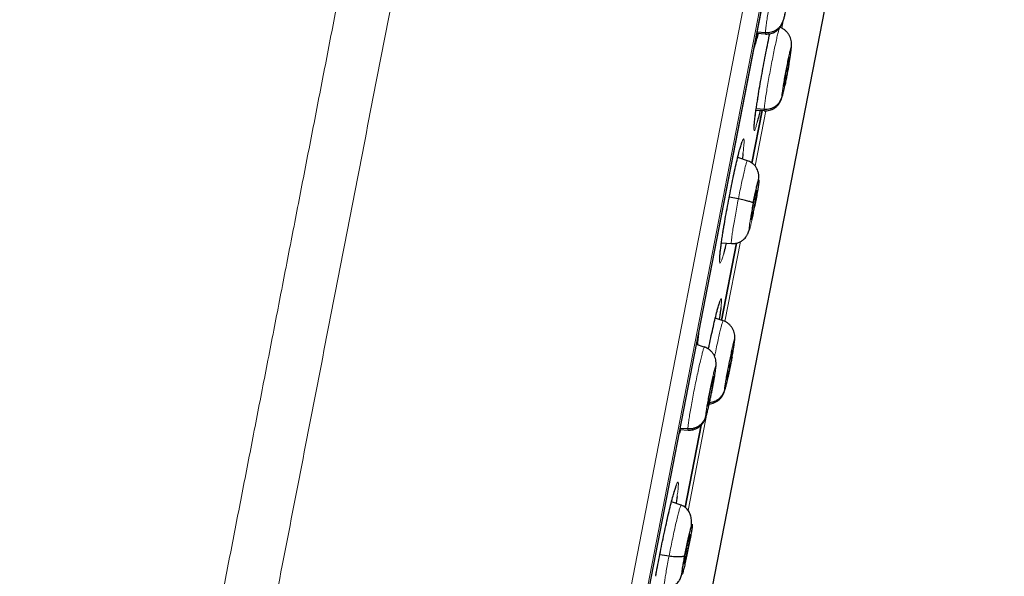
# Model space of a CAD drawing. Header units: millimetres. Extents: x 8 to 2314, y 12 to 2305.
# Tile 152 of 156: x 1632 to 1662, y 1801 to 1818. Entities that reach past the tile are written whole.
import ezdxf

# ---------------------------------------------------------------- set-up
doc = ezdxf.new("R2010")
doc.units = ezdxf.units.MM

msp = doc.modelspace()

# ---------------------------------------------------------------- linework, layer by layer
at = {"color": 252, "linetype": 'Continuous', "lineweight": 0}
for p, q in [((1643.731, 1764.411), (1661.663, 1856.666)), ((1662.056, 1856.116), (1644.301, 1764.774)), ((1644.494, 1765.491), (1661.966, 1855.379)), ((1655.365, 1817.699), (1655.408, 1817.918)), ((1654.628, 1815.507), (1654.652, 1815.658)), ((1654.56, 1813.556), (1654.883, 1815.219)), ((1653.588, 1811.524), (1653.612, 1811.673)), ((1653.651, 1808.88), (1654.118, 1811.283)), ((1652.546, 1803.196), (1653.123, 1806.161)), ((1652.284, 1805.522), (1652.259, 1805.433)), ((1651.571, 1801.22), (1651.597, 1801.366))]:
    msp.add_line(p, q, dxfattribs=at)
at = {"color": 7, "linetype": 'Continuous', "lineweight": 30}
for p, q in [((1644.502, 1765.525), (1661.961, 1855.344)), ((1650.577, 1786.986), (1659.66, 1833.717)), ((1654.614, 1817.547), (1654.877, 1817.528)), ((1654.653, 1817.544), (1654.616, 1817.386)), ((1654.871, 1817.56), (1654.62, 1817.578)), ((1654.882, 1817.534), (1654.877, 1817.528)), ((1655.651, 1817.124), (1655.658, 1817.202)), ((1655.59, 1816.832), (1655.592, 1816.82)), ((1654.631, 1815.527), (1654.653, 1815.662)), ((1654.466, 1813.644), (1654.774, 1815.227)), ((1654.774, 1815.227), (1654.466, 1813.644)), ((1654.588, 1815.239), (1654.841, 1815.221)), ((1654.833, 1815.253), (1654.592, 1815.27)), ((1654.842, 1815.227), (1654.838, 1815.221)), ((1654.329, 1813.716), (1654.037, 1813.811)), ((1654.057, 1812.566), (1653.782, 1812.622)), ((1654.537, 1812.35), (1654.502, 1812.356)), ((1653.592, 1811.544), (1653.613, 1811.678)), ((1653.546, 1811.243), (1653.85, 1811.222)), ((1653.546, 1808.909), (1653.999, 1811.238)), ((1653.999, 1811.238), (1653.547, 1808.915)), ((1653.597, 1808.899), (1653.361, 1808.976)), ((1653.596, 1808.893), (1653.601, 1808.899)), ((1653.942, 1808.304), (1653.951, 1808.387)), ((1653.033, 1808.112), (1652.795, 1808.189)), ((1653.032, 1808.106), (1653.037, 1808.112)), ((1653.88, 1808.001), (1653.873, 1808.003)), ((1653.879, 1808.013), (1653.88, 1808.001)), ((1653.316, 1807.214), (1653.308, 1807.216)), ((1653.314, 1807.225), (1653.316, 1807.214)), ((1652.454, 1803.293), (1652.934, 1805.761)), ((1652.934, 1805.76), (1652.454, 1803.292)), ((1652.313, 1805.635), (1652.284, 1805.522)), ((1652.298, 1805.636), (1652.543, 1805.618)), ((1652.537, 1805.65), (1652.304, 1805.667)), ((1652.548, 1805.624), (1652.543, 1805.619)), ((1652.333, 1803.362), (1652.045, 1803.456)), ((1652.554, 1802.137), (1652.52, 1802.144)), ((1651.971, 1801.824), (1651.693, 1801.87)), ((1651.575, 1801.241), (1651.598, 1801.37))]:
    msp.add_line(p, q, dxfattribs=at)
at = {"color": 252, "linetype": 'Continuous', "lineweight": 0}
for points, knots in [([(1651.472, 1858.832), (1651.468, 1858.809), (1651.459, 1858.765), (1651.389, 1858.404), (1651.277, 1857.829), (1651.121, 1857.024), (1650.921, 1855.996), (1650.679, 1854.75), (1650.396, 1853.293), (1650.073, 1851.631), (1649.711, 1849.773), (1649.314, 1847.729), (1648.882, 1845.508), (1648.419, 1843.122), (1647.925, 1840.582), (1647.404, 1837.902), (1646.858, 1835.095), (1646.291, 1832.174), (1645.704, 1829.155), (1645.101, 1826.053), (1644.484, 1822.883), (1643.858, 1819.661), (1643.225, 1816.403), (1642.588, 1813.126), (1641.95, 1809.845), (1641.315, 1806.579), (1640.686, 1803.342), (1640.066, 1800.151), (1639.458, 1797.022), (1638.865, 1793.971), (1638.29, 1791.013), (1637.735, 1788.162), (1637.205, 1785.434), (1636.701, 1782.841), (1636.226, 1780.398), (1635.783, 1778.115), (1635.372, 1776.005), (1634.998, 1774.078), (1634.661, 1772.343), (1634.363, 1770.813), (1634.103, 1769.477), (1633.966, 1768.769), (1633.897, 1768.415)], [0, 0, 0, 0, 0.025, 0.05, 0.075, 0.1, 0.125, 0.15, 0.175, 0.2, 0.225, 0.25, 0.275, 0.3, 0.325, 0.35, 0.375, 0.4, 0.425, 0.45, 0.475, 0.5, 0.525, 0.55, 0.575, 0.6, 0.625, 0.65, 0.675, 0.7, 0.725, 0.75, 0.775, 0.8, 0.825, 0.85, 0.875, 0.9, 0.925, 0.95, 0.975, 1, 1, 1, 1]), ([(1632.44, 1769.305), (1632.478, 1769.501), (1632.555, 1769.895), (1632.686, 1770.568), (1632.828, 1771.299), (1632.983, 1772.095), (1633.149, 1772.947), (1633.325, 1773.853), (1633.511, 1774.811), (1633.707, 1775.823), (1633.916, 1776.897), (1634.136, 1778.032), (1634.369, 1779.227), (1634.611, 1780.473), (1634.862, 1781.768), (1635.122, 1783.103), (1635.388, 1784.474), (1635.661, 1785.879), (1635.942, 1787.323), (1636.232, 1788.813), (1636.53, 1790.349), (1636.837, 1791.927), (1637.15, 1793.538), (1637.469, 1795.179), (1637.792, 1796.838), (1638.117, 1798.511), (1638.444, 1800.195), (1638.776, 1801.899), (1639.112, 1803.63), (1639.453, 1805.386), (1639.799, 1807.164), (1640.146, 1808.95), (1640.495, 1810.742), (1640.841, 1812.525), (1641.186, 1814.297), (1641.527, 1816.054), (1641.867, 1817.804), (1642.208, 1819.555), (1642.548, 1821.303), (1642.886, 1823.047), (1643.222, 1824.772), (1643.553, 1826.477), (1643.878, 1828.15), (1644.197, 1829.788), (1644.508, 1831.39), (1644.814, 1832.964), (1645.116, 1834.517), (1645.413, 1836.046), (1645.705, 1837.548), (1645.989, 1839.01), (1646.266, 1840.432), (1646.532, 1841.8), (1646.787, 1843.115), (1647.033, 1844.376), (1647.268, 1845.589), (1647.496, 1846.759), (1647.714, 1847.884), (1647.924, 1848.96), (1648.122, 1849.98), (1648.308, 1850.941), (1648.482, 1851.836), (1648.644, 1852.664), (1648.792, 1853.427), (1648.928, 1854.128), (1649.053, 1854.769), (1649.165, 1855.347), (1649.265, 1855.86), (1649.351, 1856.307), (1649.425, 1856.685), (1649.485, 1856.993), (1649.531, 1857.231), (1649.564, 1857.4), (1649.585, 1857.506), (1649.587, 1857.52), (1649.589, 1857.526)], [0, 0, 0, 0, 0.013945, 0.02789, 0.041835, 0.055781, 0.069728, 0.083426, 0.097126, 0.110826, 0.124528, 0.138481, 0.152437, 0.166395, 0.180356, 0.194319, 0.208035, 0.221754, 0.235476, 0.249202, 0.263181, 0.277165, 0.291153, 0.305146, 0.319147, 0.332905, 0.346672, 0.360448, 0.374234, 0.388281, 0.402337, 0.416398, 0.430461, 0.444524, 0.458331, 0.472132, 0.485923, 0.499702, 0.513718, 0.527724, 0.541722, 0.555714, 0.569704, 0.583443, 0.597184, 0.610928, 0.624677, 0.638684, 0.652696, 0.666713, 0.680732, 0.694752, 0.708523, 0.722296, 0.73607, 0.749845, 0.763872, 0.777899, 0.791927, 0.805955, 0.819984, 0.833763, 0.847543, 0.861323, 0.875104, 0.88909, 0.903078, 0.917066, 0.931055, 0.945045, 0.958784, 0.972523, 0.986262, 1, 1, 1, 1]), ([(1654.871, 1817.56), (1654.873, 1817.583), (1654.875, 1817.63), (1654.89, 1817.758), (1654.912, 1817.921), (1654.943, 1818.118), (1654.98, 1818.34), (1655.021, 1818.579), (1655.067, 1818.825), (1655.113, 1819.069), (1655.16, 1819.303), (1655.205, 1819.517), (1655.246, 1819.702), (1655.282, 1819.852), (1655.31, 1819.957), (1655.329, 1820.016), (1655.335, 1820.02), (1655.337, 1820.021)], [0, 0, 0, 0, 0.069097, 0.138105, 0.207141, 0.276152, 0.345155, 0.414098, 0.483005, 0.552004, 0.621003, 0.68991, 0.758853, 0.827855, 0.896866, 0.965903, 1, 1, 1, 1]), ([(1655.689, 1819.431), (1655.689, 1819.421), (1655.688, 1819.401), (1655.683, 1819.351), (1655.676, 1819.292), (1655.664, 1819.206), (1655.646, 1819.089), (1655.622, 1818.943), (1655.598, 1818.808), (1655.58, 1818.706), (1655.566, 1818.635), (1655.558, 1818.591), (1655.55, 1818.551), (1655.544, 1818.521), (1655.537, 1818.485), (1655.527, 1818.431), (1655.512, 1818.359), (1655.495, 1818.279), (1655.482, 1818.219), (1655.472, 1818.171), (1655.464, 1818.138), (1655.457, 1818.106), (1655.449, 1818.075), (1655.438, 1818.028), (1655.424, 1817.977), (1655.411, 1817.939), (1655.402, 1817.927), (1655.401, 1817.945), (1655.401, 1817.954)], [0, 0, 0, 0, 0.0482562, 0.0941128, 0.1377256, 0.1791204, 0.255047, 0.3220105, 0.3800303, 0.4290308, 0.4501716, 0.4690773, 0.4857513, 0.5001904, 0.5080041, 0.5323144, 0.5717367, 0.6064014, 0.6477006, 0.6660716, 0.685489, 0.7059531, 0.7274711, 0.7500552, 0.8114048, 0.8734997, 0.9363006, 1, 1, 1, 1]), ([(1654.833, 1815.253), (1654.834, 1815.276), (1654.837, 1815.322), (1654.853, 1815.451), (1654.876, 1815.614), (1654.907, 1815.81), (1654.944, 1816.032), (1654.987, 1816.271), (1655.032, 1816.517), (1655.079, 1816.762), (1655.125, 1816.995), (1655.17, 1817.209), (1655.21, 1817.394), (1655.245, 1817.543), (1655.273, 1817.649), (1655.285, 1817.682), (1655.29, 1817.698)], [0, 0, 0, 0, 0.072251, 0.144408, 0.216596, 0.288756, 0.360908, 0.432998, 0.50505, 0.577198, 0.649346, 0.721398, 0.793488, 0.86564, 0.937801, 1, 1, 1, 1]), ([(1654.877, 1817.528), (1654.877, 1817.527), (1654.871, 1817.52), (1654.871, 1817.541), (1654.871, 1817.56)], [0, 0, 0, 0, 0.1417783, 1, 1, 1, 1]), ([(1654.616, 1817.386), (1654.599, 1817.322), (1654.566, 1817.194), (1654.532, 1817.08), (1654.517, 1817.042), (1654.513, 1817.032)], [0, 0, 0, 0, 0.424978, 0.850526, 1, 1, 1, 1]), ([(1655.362, 1815.647), (1655.364, 1815.668), (1655.367, 1815.708), (1655.383, 1815.828), (1655.407, 1815.983), (1655.438, 1816.166), (1655.474, 1816.364), (1655.511, 1816.564), (1655.549, 1816.751), (1655.584, 1816.913), (1655.613, 1817.04), (1655.635, 1817.121), (1655.649, 1817.155), (1655.65, 1817.134), (1655.651, 1817.124)], [0, 0, 0, 0, 0.083335, 0.166666, 0.249998, 0.333328, 0.416666, 0.5, 0.583337, 0.666672, 0.750002, 0.833334, 0.916665, 1, 1, 1, 1]), ([(1655.651, 1817.124), (1655.65, 1817.114), (1655.649, 1817.094), (1655.644, 1817.044), (1655.636, 1816.985), (1655.624, 1816.899), (1655.605, 1816.783), (1655.588, 1816.678), (1655.579, 1816.628)], [0, 0, 0, 0, 0.149856, 0.292259, 0.427696, 0.556245, 0.792038, 1, 1, 1, 1]), ([(1655.455, 1815.978), (1655.449, 1815.951), (1655.441, 1815.912), (1655.431, 1815.865), (1655.423, 1815.832), (1655.416, 1815.799), (1655.408, 1815.768), (1655.397, 1815.722), (1655.384, 1815.67), (1655.371, 1815.632), (1655.363, 1815.62), (1655.363, 1815.638), (1655.362, 1815.647)], [0, 0, 0, 0, 0.104943, 0.151629, 0.200976, 0.252986, 0.307677, 0.365079, 0.521112, 0.678911, 0.838376, 1, 1, 1, 1]), ([(1654.624, 1814.875), (1654.612, 1814.828), (1654.586, 1814.732), (1654.557, 1814.648), (1654.537, 1814.611), (1654.526, 1814.628), (1654.525, 1814.698), (1654.534, 1814.819), (1654.553, 1814.985), (1654.572, 1815.131), (1654.582, 1815.203)], [0, 0, 0, 0, 0.11934, 0.245044, 0.370868, 0.496693, 0.622611, 0.748529, 0.874473, 1, 1, 1, 1]), ([(1654.838, 1815.221), (1654.837, 1815.22), (1654.832, 1815.213), (1654.833, 1815.234), (1654.833, 1815.253)], [0, 0, 0, 0, 0.140115, 1, 1, 1, 1]), ([(1654.107, 1814.082), (1654.115, 1814.111), (1654.138, 1814.197), (1654.169, 1814.292), (1654.199, 1814.363), (1654.219, 1814.38), (1654.229, 1814.343), (1654.229, 1814.254), (1654.218, 1814.12), (1654.203, 1813.996), (1654.196, 1813.935)], [0, 0, 0, 0, 0.067078, 0.201247, 0.33559, 0.469934, 0.604404, 0.738874, 0.873366, 1, 1, 1, 1]), ([(1654.057, 1812.566), (1654.073, 1812.647), (1654.105, 1812.81), (1654.152, 1813.039), (1654.198, 1813.247), (1654.239, 1813.425), (1654.274, 1813.567), (1654.302, 1813.664), (1654.32, 1813.714), (1654.326, 1813.712), (1654.328, 1813.711)], [0, 0, 0, 0, 0.1307054, 0.261231, 0.3918134, 0.5223499, 0.6528693, 0.7832789, 0.9136194, 1, 1, 1, 1]), ([(1653.852, 1811.227), (1653.85, 1811.226), (1653.844, 1811.222), (1653.844, 1811.262), (1653.851, 1811.347), (1653.868, 1811.48), (1653.893, 1811.651), (1653.926, 1811.853), (1653.965, 1812.079), (1654.009, 1812.32), (1654.041, 1812.484), (1654.057, 1812.566)], [0, 0, 0, 0, 0.046014, 0.165259, 0.284346, 0.403496, 0.522747, 0.642014, 0.761322, 0.880579, 1, 1, 1, 1]), ([(1654.546, 1812.326), (1654.533, 1812.26), (1654.507, 1812.129), (1654.469, 1811.951), (1654.435, 1811.802), (1654.407, 1811.692), (1654.387, 1811.631), (1654.376, 1811.62), (1654.376, 1811.661), (1654.386, 1811.752), (1654.406, 1811.886), (1654.433, 1812.053), (1654.467, 1812.244), (1654.492, 1812.377), (1654.505, 1812.443)], [0, 0, 0, 0, 0.083335, 0.166669, 0.250002, 0.333336, 0.416669, 0.499998, 0.58333, 0.666661, 0.749995, 0.833329, 0.916665, 1, 1, 1, 1]), ([(1653.606, 1810.902), (1653.592, 1810.852), (1653.563, 1810.754), (1653.531, 1810.667), (1653.507, 1810.63), (1653.493, 1810.646), (1653.49, 1810.716), (1653.497, 1810.836), (1653.514, 1811.002), (1653.533, 1811.147), (1653.543, 1811.22)], [0, 0, 0, 0, 0.124902, 0.249805, 0.374864, 0.499924, 0.625074, 0.750224, 0.87536, 1, 1, 1, 1]), ([(1653.449, 1809.316), (1653.452, 1809.329), (1653.471, 1809.399), (1653.497, 1809.48), (1653.526, 1809.552), (1653.543, 1809.569), (1653.55, 1809.531), (1653.547, 1809.446), (1653.536, 1809.348), (1653.531, 1809.3)], [0, 0, 0, 0, 0.036904, 0.197854, 0.358944, 0.520035, 0.681196, 0.842357, 1, 1, 1, 1]), ([(1653.341, 1807.83), (1653.349, 1807.867), (1653.373, 1807.986), (1653.413, 1808.176), (1653.46, 1808.39), (1653.503, 1808.574), (1653.54, 1808.724), (1653.569, 1808.829), (1653.588, 1808.887), (1653.594, 1808.892), (1653.596, 1808.893)], [0, 0, 0, 0, 0.066182, 0.210019, 0.353666, 0.497386, 0.64123, 0.785091, 0.929003, 1, 1, 1, 1]), ([(1652.872, 1808.588), (1652.871, 1808.572), (1652.867, 1808.512), (1652.853, 1808.387), (1652.837, 1808.27), (1652.831, 1808.226)], [0, 0, 0, 0, 0.182806, 0.694074, 1, 1, 1, 1]), ([(1652.537, 1805.65), (1652.539, 1805.673), (1652.541, 1805.72), (1652.558, 1805.848), (1652.582, 1806.011), (1652.615, 1806.207), (1652.654, 1806.429), (1652.698, 1806.667), (1652.746, 1806.913), (1652.796, 1807.157), (1652.845, 1807.39), (1652.893, 1807.603), (1652.936, 1807.787), (1652.973, 1807.937), (1653.004, 1808.042), (1653.023, 1808.1), (1653.03, 1808.105), (1653.032, 1808.106)], [0, 0, 0, 0, 0.069096, 0.138103, 0.207138, 0.276147, 0.345148, 0.414089, 0.482993, 0.55199, 0.620988, 0.689895, 0.758837, 0.827838, 0.896847, 0.965882, 1, 1, 1, 1]), ([(1653.638, 1806.831), (1653.639, 1806.851), (1653.642, 1806.891), (1653.66, 1807.011), (1653.685, 1807.166), (1653.718, 1807.349), (1653.756, 1807.546), (1653.796, 1807.745), (1653.836, 1807.932), (1653.872, 1808.094), (1653.903, 1808.22), (1653.926, 1808.301), (1653.94, 1808.335), (1653.942, 1808.314), (1653.942, 1808.304)], [0, 0, 0, 0, 0.083335, 0.166665, 0.249997, 0.333327, 0.416665, 0.499999, 0.583336, 0.666671, 0.750001, 0.833334, 0.916665, 1, 1, 1, 1]), ([(1653.942, 1808.304), (1653.941, 1808.294), (1653.94, 1808.274), (1653.934, 1808.224), (1653.926, 1808.165), (1653.913, 1808.08), (1653.894, 1807.964), (1653.875, 1807.859), (1653.866, 1807.809)], [0, 0, 0, 0, 0.149859, 0.292265, 0.427703, 0.556254, 0.792045, 1, 1, 1, 1]), ([(1653.073, 1806.044), (1653.074, 1806.064), (1653.077, 1806.105), (1653.093, 1806.225), (1653.119, 1806.379), (1653.151, 1806.562), (1653.189, 1806.76), (1653.229, 1806.959), (1653.269, 1807.145), (1653.306, 1807.307), (1653.337, 1807.433), (1653.361, 1807.514), (1653.376, 1807.548), (1653.378, 1807.527), (1653.378, 1807.517)], [0, 0, 0, 0, 0.083335, 0.166665, 0.249997, 0.333327, 0.416665, 0.499999, 0.583336, 0.666671, 0.750001, 0.833334, 0.916665, 1, 1, 1, 1]), ([(1653.378, 1807.517), (1653.378, 1807.506), (1653.377, 1807.487), (1653.372, 1807.437), (1653.364, 1807.378), (1653.351, 1807.292), (1653.332, 1807.176), (1653.306, 1807.03), (1653.281, 1806.895), (1653.261, 1806.793), (1653.247, 1806.723), (1653.238, 1806.678), (1653.23, 1806.639), (1653.223, 1806.609), (1653.216, 1806.573), (1653.204, 1806.519), (1653.189, 1806.447), (1653.171, 1806.367), (1653.157, 1806.307), (1653.146, 1806.26), (1653.138, 1806.227), (1653.13, 1806.195), (1653.122, 1806.163), (1653.11, 1806.117), (1653.096, 1806.066), (1653.082, 1806.028), (1653.073, 1806.016), (1653.073, 1806.034), (1653.073, 1806.044)], [0, 0, 0, 0, 0.04826, 0.09412, 0.137736, 0.179133, 0.255063, 0.322028, 0.380047, 0.429044, 0.450182, 0.469084, 0.485754, 0.500189, 0.508028, 0.532363, 0.571792, 0.606453, 0.647741, 0.666106, 0.685516, 0.705973, 0.727481, 0.750055, 0.811497, 0.873621, 0.936391, 1, 1, 1, 1]), ([(1653.746, 1807.215), (1653.742, 1807.197), (1653.732, 1807.15), (1653.72, 1807.095), (1653.709, 1807.047), (1653.701, 1807.014), (1653.693, 1806.982), (1653.685, 1806.951), (1653.673, 1806.904), (1653.659, 1806.853), (1653.646, 1806.815), (1653.638, 1806.803), (1653.638, 1806.821), (1653.638, 1806.831)], [0, 0, 0, 0, 0.063328, 0.161613, 0.205335, 0.251548, 0.300252, 0.351466, 0.405218, 0.551557, 0.699436, 0.848762, 1, 1, 1, 1]), ([(1652.543, 1805.619), (1652.542, 1805.618), (1652.537, 1805.61), (1652.537, 1805.632), (1652.537, 1805.65)], [0, 0, 0, 0, 0.142018, 1, 1, 1, 1]), ([(1652.132, 1803.775), (1652.139, 1803.801), (1652.163, 1803.884), (1652.195, 1803.976), (1652.226, 1804.047), (1652.246, 1804.064), (1652.255, 1804.028), (1652.252, 1803.939), (1652.239, 1803.806), (1652.222, 1803.682), (1652.214, 1803.623)], [0, 0, 0, 0, 0.060403, 0.195798, 0.331327, 0.466855, 0.602414, 0.737972, 0.873443, 1, 1, 1, 1]), ([(1651.971, 1801.824), (1651.986, 1801.905), (1652.018, 1802.066), (1652.069, 1802.312), (1652.12, 1802.55), (1652.169, 1802.772), (1652.215, 1802.968), (1652.255, 1803.131), (1652.289, 1803.255), (1652.314, 1803.332), (1652.329, 1803.366), (1652.332, 1803.359), (1652.332, 1803.357)], [0, 0, 0, 0, 0.107879, 0.21561, 0.323388, 0.431128, 0.538854, 0.646489, 0.754067, 0.861786, 0.969506, 1, 1, 1, 1]), ([(1651.826, 1800.876), (1651.823, 1800.877), (1651.818, 1800.879), (1651.822, 1800.939), (1651.834, 1801.045), (1651.857, 1801.194), (1651.888, 1801.378), (1651.925, 1801.589), (1651.956, 1801.746), (1651.971, 1801.824)], [0, 0, 0, 0, 0.112576, 0.260325, 0.408198, 0.556091, 0.704036, 0.851916, 1, 1, 1, 1])]:
    msp.add_open_spline(points, degree=3, knots=knots, dxfattribs=at)
at = {"color": 7, "linetype": 'Continuous', "lineweight": 30}
for points, knots in [([(1654.877, 1817.524), (1654.902, 1817.524), (1654.954, 1817.522), (1655.033, 1817.536), (1655.115, 1817.563), (1655.192, 1817.606), (1655.252, 1817.655), (1655.294, 1817.701), (1655.323, 1817.738), (1655.347, 1817.775), (1655.368, 1817.812), (1655.385, 1817.849), (1655.402, 1817.896), (1655.421, 1817.957), (1655.444, 1818.047), (1655.471, 1818.164), (1655.499, 1818.295), (1655.526, 1818.425), (1655.545, 1818.521), (1655.554, 1818.572), (1655.555, 1818.577)], [0, 0, 0, 0, 0.046095, 0.092755, 0.141338, 0.194137, 0.249052, 0.276098, 0.303335, 0.332264, 0.36505, 0.404011, 0.451302, 0.530698, 0.628761, 0.738705, 0.824568, 0.909343, 0.991146, 1, 1, 1, 1]), ([(1655.401, 1817.954), (1655.394, 1817.926), (1655.379, 1817.868), (1655.337, 1817.789), (1655.282, 1817.718), (1655.215, 1817.657), (1655.138, 1817.609), (1655.053, 1817.577), (1654.963, 1817.558), (1654.902, 1817.559), (1654.871, 1817.56)], [0, 0, 0, 0, 0.124248, 0.24908, 0.374343, 0.499668, 0.624891, 0.750155, 0.875286, 1, 1, 1, 1]), ([(1654.652, 1815.658), (1654.656, 1815.681), (1654.674, 1815.796), (1654.713, 1816.023), (1654.767, 1816.334), (1654.825, 1816.65), (1654.885, 1816.963), (1654.944, 1817.258), (1654.984, 1817.45), (1655.002, 1817.533), (1655.002, 1817.533)], [0, 0, 0, 0, 0.039301, 0.1994, 0.359498, 0.519447, 0.679397, 0.839252, 0.999108, 1, 1, 1, 1]), ([(1655.658, 1817.192), (1655.658, 1817.223), (1655.657, 1817.285), (1655.639, 1817.37), (1655.609, 1817.449), (1655.566, 1817.523), (1655.513, 1817.59), (1655.451, 1817.647), (1655.382, 1817.693), (1655.33, 1817.713), (1655.304, 1817.723)], [0, 0, 0, 0, 0.1441837, 0.2862779, 0.4190432, 0.541358, 0.6574922, 0.7712545, 0.8850529, 1, 1, 1, 1]), ([(1655.579, 1816.627), (1655.58, 1816.631), (1655.588, 1816.678), (1655.602, 1816.763), (1655.621, 1816.878), (1655.636, 1816.983), (1655.648, 1817.075), (1655.657, 1817.153), (1655.658, 1817.187), (1655.659, 1817.204)], [0, 0, 0, 0, 0.015812, 0.174986, 0.335448, 0.497865, 0.662539, 0.829718, 1, 1, 1, 1]), ([(1655.422, 1815.951), (1655.422, 1815.959), (1655.423, 1815.976), (1655.431, 1816.038), (1655.448, 1816.147), (1655.476, 1816.314), (1655.51, 1816.491), (1655.543, 1816.654), (1655.57, 1816.771), (1655.584, 1816.824), (1655.588, 1816.828), (1655.588, 1816.829)], [0, 0, 0, 0, 0.069298, 0.138452, 0.276631, 0.414141, 0.551409, 0.688678, 0.826188, 0.964367, 1, 1, 1, 1]), ([(1655.592, 1816.82), (1655.591, 1816.812), (1655.59, 1816.795), (1655.584, 1816.748), (1655.576, 1816.689), (1655.565, 1816.619), (1655.552, 1816.541), (1655.537, 1816.456), (1655.521, 1816.368), (1655.504, 1816.282), (1655.488, 1816.199), (1655.472, 1816.123), (1655.457, 1816.058), (1655.445, 1816.006), (1655.435, 1815.966), (1655.43, 1815.953), (1655.428, 1815.946)], [0, 0, 0, 0, 0.071572, 0.142995, 0.214622, 0.286329, 0.357837, 0.429027, 0.500183, 0.571497, 0.642811, 0.713968, 0.785158, 0.856666, 0.928373, 1, 1, 1, 1]), ([(1655.579, 1816.628), (1655.571, 1816.584), (1655.557, 1816.502), (1655.538, 1816.4), (1655.525, 1816.329), (1655.516, 1816.284), (1655.509, 1816.245), (1655.503, 1816.215), (1655.496, 1816.179), (1655.485, 1816.125), (1655.471, 1816.053), (1655.46, 1816.002), (1655.455, 1815.978)], [0, 0, 0, 0, 0.204051, 0.376391, 0.450749, 0.517249, 0.575903, 0.626698, 0.654072, 0.739466, 0.878074, 1, 1, 1, 1]), ([(1654.837, 1815.217), (1654.863, 1815.217), (1654.914, 1815.216), (1654.994, 1815.229), (1655.076, 1815.257), (1655.154, 1815.299), (1655.213, 1815.349), (1655.256, 1815.396), (1655.285, 1815.433), (1655.309, 1815.47), (1655.329, 1815.507), (1655.346, 1815.544), (1655.362, 1815.59), (1655.38, 1815.65), (1655.402, 1815.737), (1655.427, 1815.843), (1655.444, 1815.926), (1655.451, 1815.958)], [0, 0, 0, 0, 0.057298, 0.115394, 0.176104, 0.242373, 0.311357, 0.345251, 0.379239, 0.415126, 0.455569, 0.503457, 0.561487, 0.658902, 0.779927, 0.916331, 1, 1, 1, 1]), ([(1655.425, 1815.943), (1655.424, 1815.941), (1655.422, 1815.936), (1655.422, 1815.945), (1655.422, 1815.951)], [0, 0, 0, 0, 0.333911, 1, 1, 1, 1]), ([(1654.582, 1815.203), (1654.582, 1815.204), (1654.588, 1815.246), (1654.604, 1815.349), (1654.62, 1815.454), (1654.628, 1815.507)], [0, 0, 0, 0, 0.002721, 0.501361, 1, 1, 1, 1]), ([(1655.362, 1815.647), (1655.355, 1815.619), (1655.34, 1815.561), (1655.298, 1815.482), (1655.244, 1815.411), (1655.176, 1815.35), (1655.099, 1815.302), (1655.014, 1815.27), (1654.924, 1815.251), (1654.863, 1815.252), (1654.833, 1815.253)], [0, 0, 0, 0, 0.124322, 0.249171, 0.374418, 0.499712, 0.624901, 0.750132, 0.875252, 1, 1, 1, 1]), ([(1654.53, 1814.698), (1654.53, 1814.698), (1654.529, 1814.699), (1654.529, 1814.713), (1654.53, 1814.739), (1654.533, 1814.78), (1654.537, 1814.835), (1654.545, 1814.906), (1654.554, 1814.989), (1654.566, 1815.083), (1654.577, 1815.16), (1654.583, 1815.204), (1654.584, 1815.213)], [0, 0, 0, 0, 0.052962, 0.132674, 0.229101, 0.339647, 0.460007, 0.586229, 0.715558, 0.846278, 0.969319, 1, 1, 1, 1]), ([(1654.709, 1815.23), (1654.696, 1815.174), (1654.666, 1815.042), (1654.638, 1814.925), (1654.625, 1814.877), (1654.624, 1814.875)], [0, 0, 0, 0, 0.41402, 0.971743, 1, 1, 1, 1]), ([(1654.104, 1814.069), (1654.109, 1814.087), (1654.121, 1814.132), (1654.138, 1814.189), (1654.154, 1814.238), (1654.166, 1814.271), (1654.173, 1814.287), (1654.177, 1814.294), (1654.176, 1814.292), (1654.176, 1814.292)], [0, 0, 0, 0, 0.143027, 0.3513, 0.556036, 0.72797, 0.877628, 0.998872, 1, 1, 1, 1]), ([(1653.612, 1811.673), (1653.616, 1811.696), (1653.634, 1811.811), (1653.674, 1812.038), (1653.73, 1812.348), (1653.79, 1812.664), (1653.852, 1812.976), (1653.914, 1813.273), (1653.975, 1813.55), (1654.032, 1813.794), (1654.077, 1813.975), (1654.099, 1814.055), (1654.107, 1814.082)], [0, 0, 0, 0, 0.028342, 0.142759, 0.257176, 0.371463, 0.485751, 0.599987, 0.714223, 0.828506, 0.94279, 1, 1, 1, 1]), ([(1654.196, 1813.935), (1654.196, 1813.932), (1654.191, 1813.89), (1654.183, 1813.831), (1654.175, 1813.774), (1654.173, 1813.767)], [0, 0, 0, 0, 0.075326, 0.882634, 1, 1, 1, 1]), ([(1654.666, 1813.133), (1654.666, 1813.138), (1654.67, 1813.173), (1654.671, 1813.219), (1654.671, 1813.275), (1654.667, 1813.318), (1654.656, 1813.374), (1654.634, 1813.439), (1654.596, 1813.514), (1654.535, 1813.591), (1654.446, 1813.667), (1654.369, 1813.699), (1654.328, 1813.716)], [0, 0, 0, 0, 0.0214468, 0.1631123, 0.2559929, 0.3389408, 0.4226781, 0.5132477, 0.6142342, 0.7280188, 0.8562714, 1, 1, 1, 1]), ([(1654.505, 1812.443), (1654.518, 1812.509), (1654.544, 1812.64), (1654.582, 1812.818), (1654.616, 1812.967), (1654.644, 1813.076), (1654.664, 1813.138), (1654.674, 1813.149), (1654.674, 1813.107), (1654.664, 1813.017), (1654.645, 1812.883), (1654.618, 1812.715), (1654.584, 1812.525), (1654.558, 1812.392), (1654.546, 1812.326)], [0, 0, 0, 0, 0.083335, 0.166671, 0.250005, 0.333339, 0.41667, 0.500002, 0.583331, 0.666664, 0.749998, 0.833331, 0.916665, 1, 1, 1, 1]), ([(1654.514, 1812.419), (1654.519, 1812.448), (1654.531, 1812.506), (1654.548, 1812.587), (1654.564, 1812.66), (1654.578, 1812.724), (1654.591, 1812.774), (1654.601, 1812.811), (1654.608, 1812.829), (1654.612, 1812.831), (1654.613, 1812.816), (1654.61, 1812.784), (1654.604, 1812.736), (1654.595, 1812.675), (1654.584, 1812.603), (1654.57, 1812.523), (1654.554, 1812.437), (1654.543, 1812.379), (1654.537, 1812.35)], [0, 0, 0, 0, 0.062616, 0.12509, 0.187745, 0.250478, 0.313047, 0.375343, 0.437605, 0.500001, 0.562396, 0.624659, 0.686954, 0.749523, 0.812256, 0.87491, 0.937384, 1, 1, 1, 1]), ([(1654.505, 1812.443), (1654.503, 1812.446), (1654.498, 1812.451), (1654.47, 1812.463), (1654.428, 1812.477), (1654.373, 1812.493), (1654.306, 1812.51), (1654.23, 1812.529), (1654.146, 1812.547), (1654.086, 1812.56), (1654.057, 1812.566)], [0, 0, 0, 0, 0.12377, 0.248401, 0.373756, 0.499406, 0.625027, 0.750528, 0.875618, 1, 1, 1, 1]), ([(1654.537, 1812.35), (1654.532, 1812.321), (1654.52, 1812.263), (1654.503, 1812.182), (1654.487, 1812.108), (1654.473, 1812.045), (1654.46, 1811.994), (1654.45, 1811.958), (1654.442, 1811.939), (1654.438, 1811.938), (1654.438, 1811.953), (1654.44, 1811.985), (1654.447, 1812.033), (1654.456, 1812.094), (1654.467, 1812.166), (1654.481, 1812.246), (1654.497, 1812.331), (1654.508, 1812.39), (1654.514, 1812.419)], [0, 0, 0, 0, 0.062616, 0.12509, 0.187744, 0.250477, 0.313046, 0.375342, 0.437604, 0.5, 0.562395, 0.624657, 0.686953, 0.749522, 0.812255, 0.87491, 0.937384, 1, 1, 1, 1]), ([(1653.85, 1811.224), (1653.895, 1811.225), (1653.978, 1811.225), (1654.087, 1811.262), (1654.172, 1811.309), (1654.234, 1811.362), (1654.278, 1811.411), (1654.307, 1811.453), (1654.325, 1811.486), (1654.343, 1811.526), (1654.361, 1811.571), (1654.373, 1811.612), (1654.378, 1811.629)], [0, 0, 0, 0, 0.1461797, 0.2749981, 0.3869573, 0.4831804, 0.5654089, 0.6366144, 0.703328, 0.7812948, 0.9068172, 1, 1, 1, 1]), ([(1653.543, 1811.22), (1653.543, 1811.22), (1653.548, 1811.263), (1653.564, 1811.365), (1653.58, 1811.471), (1653.588, 1811.524)], [0, 0, 0, 0, 0.00325, 0.501625, 1, 1, 1, 1]), ([(1653.496, 1810.727), (1653.496, 1810.727), (1653.496, 1810.726), (1653.495, 1810.736), (1653.495, 1810.757), (1653.496, 1810.792), (1653.5, 1810.842), (1653.505, 1810.907), (1653.514, 1810.986), (1653.525, 1811.077), (1653.535, 1811.161), (1653.543, 1811.214), (1653.545, 1811.231)], [0, 0, 0, 0, 0.027797, 0.103123, 0.19474, 0.301432, 0.419669, 0.545419, 0.675476, 0.807697, 0.940751, 1, 1, 1, 1]), ([(1653.691, 1811.233), (1653.679, 1811.182), (1653.648, 1811.054), (1653.622, 1810.959), (1653.606, 1810.902)], [0, 0, 0, 0, 0.399113, 1, 1, 1, 1]), ([(1653.158, 1808.057), (1653.165, 1808.093), (1653.194, 1808.232), (1653.244, 1808.463), (1653.305, 1808.74), (1653.363, 1808.984), (1653.412, 1809.182), (1653.438, 1809.276), (1653.449, 1809.316)], [0, 0, 0, 0, 0.067278, 0.262694, 0.45811, 0.653637, 0.849166, 1, 1, 1, 1]), ([(1653.446, 1809.304), (1653.447, 1809.308), (1653.455, 1809.337), (1653.468, 1809.382), (1653.484, 1809.432), (1653.496, 1809.466), (1653.502, 1809.483), (1653.506, 1809.49), (1653.505, 1809.489), (1653.505, 1809.488)], [0, 0, 0, 0, 0.034069, 0.266108, 0.494732, 0.688308, 0.856929, 0.992129, 1, 1, 1, 1]), ([(1653.531, 1809.3), (1653.531, 1809.299), (1653.526, 1809.252), (1653.51, 1809.14), (1653.492, 1809.015), (1653.481, 1808.951), (1653.479, 1808.937)], [0, 0, 0, 0, 0.011905, 0.561824, 0.905737, 1, 1, 1, 1]), ([(1653.951, 1808.373), (1653.951, 1808.405), (1653.95, 1808.466), (1653.933, 1808.551), (1653.903, 1808.63), (1653.861, 1808.703), (1653.809, 1808.769), (1653.747, 1808.826), (1653.678, 1808.872), (1653.627, 1808.892), (1653.601, 1808.902)], [0, 0, 0, 0, 0.144445, 0.286645, 0.419365, 0.541591, 0.657611, 0.771257, 0.88499, 1, 1, 1, 1]), ([(1653.865, 1807.806), (1653.866, 1807.812), (1653.875, 1807.86), (1653.891, 1807.945), (1653.91, 1808.06), (1653.927, 1808.165), (1653.94, 1808.257), (1653.949, 1808.335), (1653.95, 1808.369), (1653.951, 1808.386)], [0, 0, 0, 0, 0.0198887, 0.1784254, 0.3382056, 0.4999172, 0.6638846, 0.8303741, 1, 1, 1, 1]), ([(1652.831, 1808.226), (1652.83, 1808.224), (1652.829, 1808.21), (1652.826, 1808.194), (1652.824, 1808.18)], [0, 0, 0, 0, 0.140398, 1, 1, 1, 1]), ([(1653.387, 1807.593), (1653.387, 1807.624), (1653.386, 1807.685), (1653.367, 1807.768), (1653.338, 1807.847), (1653.295, 1807.919), (1653.243, 1807.984), (1653.182, 1808.04), (1653.114, 1808.086), (1653.063, 1808.105), (1653.037, 1808.115)], [0, 0, 0, 0, 0.14469, 0.286976, 0.4196, 0.541889, 0.658013, 0.771658, 0.885239, 1, 1, 1, 1]), ([(1653.7, 1807.133), (1653.701, 1807.142), (1653.702, 1807.158), (1653.708, 1807.205), (1653.717, 1807.264), (1653.729, 1807.334), (1653.743, 1807.413), (1653.759, 1807.497), (1653.776, 1807.584), (1653.794, 1807.671), (1653.811, 1807.754), (1653.828, 1807.829), (1653.843, 1807.894), (1653.856, 1807.947), (1653.866, 1807.985), (1653.873, 1808.007), (1653.876, 1808.009), (1653.876, 1808.009)], [0, 0, 0, 0, 0.069028, 0.137913, 0.206994, 0.276154, 0.345122, 0.413782, 0.482409, 0.551188, 0.61997, 0.688603, 0.757268, 0.826238, 0.895398, 0.964479, 1, 1, 1, 1]), ([(1653.88, 1808.001), (1653.879, 1807.993), (1653.878, 1807.976), (1653.872, 1807.929), (1653.863, 1807.87), (1653.851, 1807.8), (1653.837, 1807.722), (1653.821, 1807.637), (1653.804, 1807.55), (1653.786, 1807.463), (1653.769, 1807.381), (1653.752, 1807.305), (1653.737, 1807.24), (1653.724, 1807.188), (1653.713, 1807.148), (1653.709, 1807.135), (1653.706, 1807.128)], [0, 0, 0, 0, 0.07157, 0.142992, 0.214618, 0.286325, 0.357833, 0.429021, 0.500175, 0.571488, 0.642803, 0.713964, 0.785158, 0.856668, 0.928375, 1, 1, 1, 1]), ([(1653.866, 1807.809), (1653.857, 1807.765), (1653.842, 1807.683), (1653.822, 1807.581), (1653.808, 1807.51), (1653.799, 1807.466), (1653.791, 1807.427), (1653.785, 1807.396), (1653.778, 1807.361), (1653.766, 1807.307), (1653.755, 1807.254), (1653.748, 1807.221), (1653.746, 1807.215)], [0, 0, 0, 0, 0.225088, 0.415189, 0.497206, 0.570553, 0.635242, 0.691262, 0.721548, 0.815832, 0.968758, 1, 1, 1, 1]), ([(1653.237, 1806.674), (1653.245, 1806.711), (1653.261, 1806.792), (1653.285, 1806.916), (1653.309, 1807.044), (1653.33, 1807.165), (1653.349, 1807.279), (1653.365, 1807.384), (1653.378, 1807.476), (1653.386, 1807.555), (1653.387, 1807.59), (1653.388, 1807.607)], [0, 0, 0, 0, 0.094373, 0.205977, 0.316574, 0.427189, 0.538575, 0.651267, 0.765541, 0.881631, 1, 1, 1, 1]), ([(1653.378, 1807.517), (1653.384, 1807.546), (1653.39, 1807.576), (1653.387, 1807.606), (1653.387, 1807.606)], [0, 0, 0, 0, 0.988519, 1, 1, 1, 1]), ([(1653.136, 1806.346), (1653.136, 1806.355), (1653.137, 1806.372), (1653.143, 1806.418), (1653.152, 1806.477), (1653.164, 1806.547), (1653.177, 1806.626), (1653.193, 1806.71), (1653.21, 1806.798), (1653.228, 1806.884), (1653.245, 1806.967), (1653.262, 1807.043), (1653.277, 1807.107), (1653.291, 1807.16), (1653.302, 1807.198), (1653.309, 1807.22), (1653.311, 1807.222), (1653.312, 1807.222)], [0, 0, 0, 0, 0.069024, 0.137906, 0.206985, 0.276141, 0.345104, 0.413759, 0.482381, 0.551156, 0.619934, 0.688563, 0.757224, 0.826189, 0.895345, 0.964423, 1, 1, 1, 1]), ([(1653.316, 1807.214), (1653.315, 1807.205), (1653.314, 1807.189), (1653.308, 1807.142), (1653.299, 1807.083), (1653.288, 1807.013), (1653.274, 1806.934), (1653.258, 1806.85), (1653.241, 1806.762), (1653.224, 1806.676), (1653.206, 1806.593), (1653.189, 1806.518), (1653.174, 1806.453), (1653.161, 1806.401), (1653.15, 1806.361), (1653.144, 1806.348), (1653.142, 1806.341)], [0, 0, 0, 0, 0.07157, 0.142993, 0.214621, 0.286328, 0.357835, 0.429022, 0.500175, 0.571487, 0.642803, 0.713964, 0.785157, 0.856667, 0.928374, 1, 1, 1, 1]), ([(1653.179, 1806.402), (1653.181, 1806.402), (1653.208, 1806.402), (1653.264, 1806.414), (1653.346, 1806.44), (1653.425, 1806.483), (1653.485, 1806.533), (1653.528, 1806.579), (1653.557, 1806.616), (1653.582, 1806.653), (1653.603, 1806.69), (1653.62, 1806.727), (1653.637, 1806.773), (1653.656, 1806.833), (1653.679, 1806.921), (1653.707, 1807.036), (1653.73, 1807.137), (1653.742, 1807.194), (1653.745, 1807.208)], [0, 0, 0, 0, 0.00365, 0.061646, 0.122282, 0.188454, 0.257324, 0.291165, 0.325102, 0.360939, 0.401329, 0.44915, 0.507093, 0.60434, 0.724993, 0.860817, 0.96718, 1, 1, 1, 1]), ([(1653.704, 1807.125), (1653.703, 1807.123), (1653.7, 1807.119), (1653.7, 1807.128), (1653.7, 1807.133)], [0, 0, 0, 0, 0.334143, 1, 1, 1, 1]), ([(1652.542, 1805.615), (1652.568, 1805.614), (1652.62, 1805.613), (1652.699, 1805.626), (1652.781, 1805.653), (1652.86, 1805.696), (1652.92, 1805.745), (1652.963, 1805.791), (1652.992, 1805.827), (1653.017, 1805.864), (1653.038, 1805.901), (1653.055, 1805.939), (1653.073, 1805.985), (1653.093, 1806.046), (1653.117, 1806.137), (1653.146, 1806.254), (1653.176, 1806.385), (1653.204, 1806.515), (1653.225, 1806.613), (1653.236, 1806.667), (1653.237, 1806.674)], [0, 0, 0, 0, 0.0458852, 0.0923902, 0.1408459, 0.1935009, 0.2482538, 0.2752224, 0.3023826, 0.3312328, 0.3639285, 0.4027776, 0.4499256, 0.5290555, 0.6266483, 0.7359345, 0.8212111, 0.905358, 0.9865578, 1, 1, 1, 1]), ([(1653.638, 1806.831), (1653.63, 1806.802), (1653.615, 1806.745), (1653.571, 1806.666), (1653.516, 1806.595), (1653.448, 1806.534), (1653.37, 1806.486), (1653.284, 1806.455), (1653.222, 1806.439), (1653.189, 1806.438), (1653.187, 1806.438)], [0, 0, 0, 0, 0.140121, 0.281068, 0.422648, 0.564396, 0.706058, 0.847705, 0.989082, 1, 1, 1, 1]), ([(1653.139, 1806.338), (1653.139, 1806.336), (1653.136, 1806.332), (1653.136, 1806.341), (1653.136, 1806.346)], [0, 0, 0, 0, 0.334554, 1, 1, 1, 1]), ([(1653.073, 1806.044), (1653.065, 1806.015), (1653.049, 1805.958), (1653.006, 1805.879), (1652.951, 1805.808), (1652.883, 1805.747), (1652.805, 1805.699), (1652.719, 1805.667), (1652.629, 1805.648), (1652.568, 1805.649), (1652.537, 1805.65)], [0, 0, 0, 0, 0.123928, 0.248656, 0.373986, 0.499487, 0.624916, 0.750326, 0.875468, 1, 1, 1, 1]), ([(1652.129, 1803.763), (1652.133, 1803.778), (1652.145, 1803.82), (1652.163, 1803.874), (1652.179, 1803.924), (1652.192, 1803.957), (1652.199, 1803.973), (1652.203, 1803.98), (1652.202, 1803.979), (1652.202, 1803.979)], [0, 0, 0, 0, 0.123837, 0.335755, 0.544173, 0.719601, 0.872455, 0.99617, 1, 1, 1, 1]), ([(1651.597, 1801.366), (1651.601, 1801.388), (1651.621, 1801.503), (1651.664, 1801.728), (1651.725, 1802.037), (1651.791, 1802.352), (1651.857, 1802.663), (1651.924, 1802.959), (1651.989, 1803.235), (1652.05, 1803.479), (1652.099, 1803.663), (1652.123, 1803.746), (1652.132, 1803.775)], [0, 0, 0, 0, 0.027996, 0.141606, 0.255215, 0.368767, 0.482319, 0.595911, 0.709504, 0.823218, 0.936933, 1, 1, 1, 1]), ([(1652.214, 1803.623), (1652.213, 1803.619), (1652.208, 1803.577), (1652.197, 1803.504), (1652.185, 1803.433), (1652.181, 1803.412)], [0, 0, 0, 0, 0.068732, 0.721718, 1, 1, 1, 1]), ([(1652.647, 1802.735), (1652.648, 1802.746), (1652.653, 1802.81), (1652.647, 1802.92), (1652.622, 1803.062), (1652.564, 1803.188), (1652.486, 1803.275), (1652.405, 1803.33), (1652.356, 1803.348), (1652.332, 1803.357)], [0, 0, 0, 0, 0.038826, 0.230137, 0.42079, 0.612229, 0.805166, 0.902391, 1, 1, 1, 1]), ([(1652.449, 1801.855), (1652.462, 1801.92), (1652.488, 1802.051), (1652.529, 1802.249), (1652.57, 1802.431), (1652.606, 1802.587), (1652.637, 1802.704), (1652.659, 1802.776), (1652.671, 1802.797), (1652.673, 1802.766), (1652.664, 1802.685), (1652.645, 1802.559), (1652.617, 1802.399), (1652.593, 1802.273), (1652.581, 1802.21)], [0, 0, 0, 0, 0.083335, 0.166671, 0.250005, 0.333339, 0.41667, 0.500002, 0.583331, 0.666664, 0.749998, 0.833331, 0.916665, 1, 1, 1, 1]), ([(1652.476, 1801.928), (1652.482, 1801.956), (1652.493, 1802.014), (1652.511, 1802.101), (1652.529, 1802.186), (1652.547, 1802.265), (1652.563, 1802.335), (1652.578, 1802.394), (1652.59, 1802.438), (1652.599, 1802.466), (1652.605, 1802.479), (1652.608, 1802.474), (1652.606, 1802.451), (1652.602, 1802.412), (1652.594, 1802.36), (1652.583, 1802.295), (1652.57, 1802.22), (1652.559, 1802.164), (1652.554, 1802.137)], [0, 0, 0, 0, 0.062616, 0.12509, 0.187745, 0.250478, 0.313047, 0.375343, 0.437605, 0.5, 0.562396, 0.624658, 0.686954, 0.749523, 0.812256, 0.87491, 0.937384, 1, 1, 1, 1]), ([(1652.581, 1802.21), (1652.568, 1802.144), (1652.542, 1802.013), (1652.5, 1801.815), (1652.46, 1801.633), (1652.423, 1801.478), (1652.393, 1801.36), (1652.37, 1801.288), (1652.358, 1801.267), (1652.356, 1801.298), (1652.366, 1801.379), (1652.385, 1801.505), (1652.413, 1801.666), (1652.437, 1801.792), (1652.449, 1801.855)], [0, 0, 0, 0, 0.083336, 0.16667, 0.250005, 0.333339, 0.416673, 0.500003, 0.583336, 0.666668, 0.750003, 0.833337, 0.916667, 1, 1, 1, 1]), ([(1652.554, 1802.137), (1652.548, 1802.108), (1652.537, 1802.051), (1652.519, 1801.963), (1652.501, 1801.878), (1652.483, 1801.799), (1652.466, 1801.729), (1652.452, 1801.67), (1652.44, 1801.626), (1652.431, 1801.598), (1652.425, 1801.586), (1652.422, 1801.59), (1652.423, 1801.613), (1652.428, 1801.652), (1652.436, 1801.705), (1652.447, 1801.769), (1652.46, 1801.844), (1652.471, 1801.9), (1652.476, 1801.928)], [0, 0, 0, 0, 0.062616, 0.12509, 0.187744, 0.250477, 0.313046, 0.375341, 0.437604, 0.499999, 0.562395, 0.624657, 0.686953, 0.749522, 0.812255, 0.87491, 0.937384, 1, 1, 1, 1]), ([(1652.449, 1801.855), (1652.445, 1801.848), (1652.436, 1801.835), (1652.403, 1801.819), (1652.356, 1801.808), (1652.297, 1801.801), (1652.226, 1801.8), (1652.147, 1801.803), (1652.061, 1801.811), (1652.001, 1801.82), (1651.971, 1801.824)], [0, 0, 0, 0, 0.123765, 0.248395, 0.373752, 0.499405, 0.625027, 0.75053, 0.87562, 1, 1, 1, 1]), ([(1651.825, 1800.871), (1651.872, 1800.871), (1651.959, 1800.872), (1652.073, 1800.912), (1652.157, 1800.962), (1652.216, 1801.013), (1652.261, 1801.066), (1652.291, 1801.112), (1652.314, 1801.162), (1652.337, 1801.22), (1652.351, 1801.263), (1652.358, 1801.285)], [0, 0, 0, 0, 0.149681, 0.278169, 0.38587, 0.474136, 0.545523, 0.642035, 0.774444, 0.885185, 1, 1, 1, 1])]:
    msp.add_open_spline(points, degree=3, knots=knots, dxfattribs=at)

doc.saveas('drawing.dxf')
